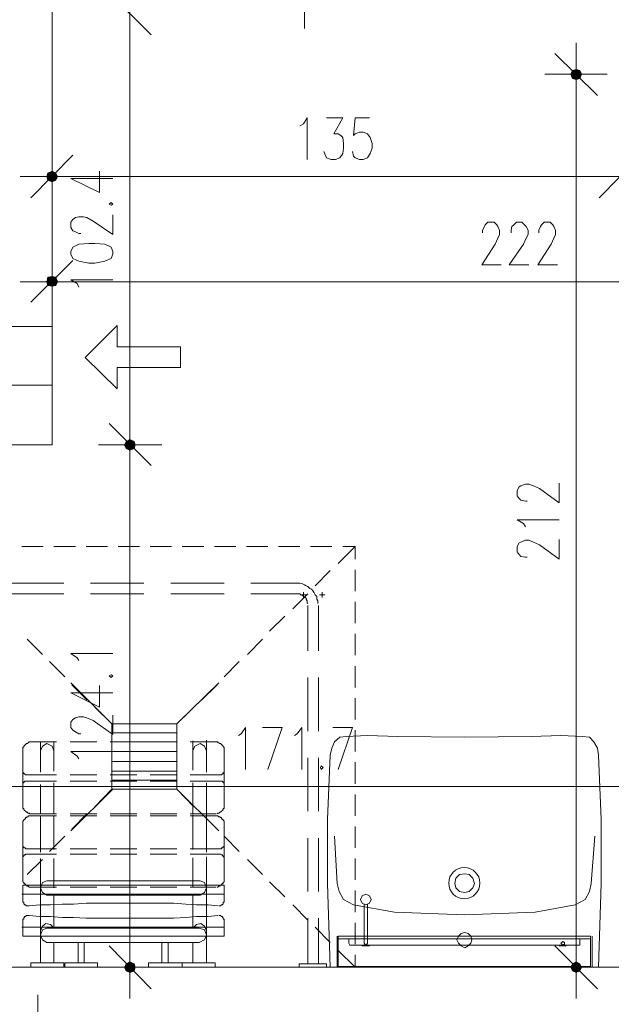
# Model space of a CAD drawing. Header units: millimetres. Extents: x -1147 to 4913, y -2332 to 921.
# Tile 68 of 119: x 3084 to 3225, y -263 to -29. Entities that reach past the tile are written whole.
import ezdxf

# ---------------------------------------------------------------- set-up
doc = ezdxf.new("R2010")
doc.units = ezdxf.units.MM
doc.header["$LTSCALE"] = 0.2
doc.layers.add('C00-00-00', color=7, linetype='Continuous')
doc.layers.add('C97-97-97', color=7, linetype='Continuous', true_color=0x979797)

msp = doc.modelspace()

# ---------------------------------------------------------------- hatches: boundary and pattern name
at = {"layer": 'C00-00-00'}
h = msp.add_hatch(color=256, dxfattribs=at)
h.dxf.hatch_style = 2
h.paths.add_polyline_path([(3215.181, -41.903), (3215.602, -42.962), (3215.602, -41.056)])
h = msp.add_hatch(color=256, dxfattribs=at)
h.dxf.hatch_style = 2
h.paths.add_polyline_path([(3215.602, -42.962), (3216.449, -43.171), (3216.449, -40.843)])
h = msp.add_hatch(color=256, dxfattribs=at)
h.dxf.hatch_style = 2
h.paths.add_polyline_path([(3215.602, -42.962), (3215.602, -41.056), (3216.449, -40.843)])
h = msp.add_hatch(color=256, dxfattribs=at)
h.dxf.hatch_style = 2
h.paths.add_polyline_path([(3216.449, -43.171), (3216.449, -40.843), (3217.295, -41.056)])
h = msp.add_hatch(color=256, dxfattribs=at)
h.dxf.hatch_style = 2
h.paths.add_polyline_path([(3216.449, -43.171), (3217.295, -42.962), (3217.295, -41.056)])
h = msp.add_hatch(color=256, dxfattribs=at)
h.dxf.hatch_style = 2
h.paths.add_polyline_path([(3217.295, -42.962), (3217.295, -41.056), (3217.721, -41.903)])
h = msp.add_hatch(color=256, dxfattribs=at)
h.dxf.hatch_style = 2
h.paths.add_polyline_path([(3093.259, -66.245), (3090.719, -66.245), (3090.932, -65.399)])
h = msp.add_hatch(color=256, dxfattribs=at)
h.dxf.hatch_style = 2
h.paths.add_polyline_path([(3092.834, -65.399), (3090.932, -65.399), (3091.991, -64.977)])
h = msp.add_hatch(color=256, dxfattribs=at)
h.dxf.hatch_style = 2
h.paths.add_polyline_path([(3093.259, -66.245), (3092.834, -65.399), (3090.932, -65.399)])
h = msp.add_hatch(color=256, dxfattribs=at)
h.dxf.hatch_style = 2
h.paths.add_polyline_path([(3092.834, -67.092), (3093.259, -66.245), (3090.719, -66.245)])
h = msp.add_hatch(color=256, dxfattribs=at)
h.dxf.hatch_style = 2
h.paths.add_polyline_path([(3092.834, -67.092), (3090.932, -67.092), (3090.719, -66.245)])
h = msp.add_hatch(color=256, dxfattribs=at)
h.dxf.hatch_style = 2
h.paths.add_polyline_path([(3091.991, -67.513), (3092.834, -67.092), (3090.932, -67.092)])
h = msp.add_hatch(color=256, dxfattribs=at)
h.dxf.hatch_style = 2
h.paths.add_polyline_path([(3093.259, -91.222), (3090.719, -91.222), (3090.932, -90.162)])
h = msp.add_hatch(color=256, dxfattribs=at)
h.dxf.hatch_style = 2
h.paths.add_polyline_path([(3092.834, -90.162), (3090.932, -90.162), (3091.991, -89.95)])
h = msp.add_hatch(color=256, dxfattribs=at)
h.dxf.hatch_style = 2
h.paths.add_polyline_path([(3093.259, -91.222), (3092.834, -90.162), (3090.932, -90.162)])
h = msp.add_hatch(color=256, dxfattribs=at)
h.dxf.hatch_style = 2
h.paths.add_polyline_path([(3092.834, -92.069), (3093.259, -91.222), (3090.719, -91.222)])
h = msp.add_hatch(color=256, dxfattribs=at)
h.dxf.hatch_style = 2
h.paths.add_polyline_path([(3092.834, -92.069), (3090.932, -92.069), (3090.719, -91.222)])
h = msp.add_hatch(color=256, dxfattribs=at)
h.dxf.hatch_style = 2
h.paths.add_polyline_path([(3091.991, -92.281), (3092.834, -92.069), (3090.932, -92.069)])
h = msp.add_hatch(color=256, dxfattribs=at)
h.dxf.hatch_style = 2
h.paths.add_polyline_path([(3109.135, -129.955), (3109.56, -130.802), (3109.56, -129.108)])
h = msp.add_hatch(color=256, dxfattribs=at)
h.dxf.hatch_style = 2
h.paths.add_polyline_path([(3109.56, -129.108), (3109.56, -130.802), (3109.135, -129.955)])
h = msp.add_hatch(color=256, dxfattribs=at)
h.dxf.hatch_style = 2
h.paths.add_polyline_path([(3109.56, -130.802), (3110.403, -131.227), (3110.403, -128.687)])
h = msp.add_hatch(color=256, dxfattribs=at)
h.dxf.hatch_style = 2
h.paths.add_polyline_path([(3109.56, -130.802), (3109.56, -129.108), (3110.403, -128.687)])
h = msp.add_hatch(color=256, dxfattribs=at)
h.dxf.hatch_style = 2
h.paths.add_polyline_path([(3110.403, -128.687), (3109.56, -129.108), (3109.56, -130.802)])
h = msp.add_hatch(color=256, dxfattribs=at)
h.dxf.hatch_style = 2
h.paths.add_polyline_path([(3110.403, -128.687), (3110.403, -131.227), (3109.56, -130.802)])
h = msp.add_hatch(color=256, dxfattribs=at)
h.dxf.hatch_style = 2
h.paths.add_polyline_path([(3110.403, -131.227), (3110.403, -128.687), (3111.462, -129.108)])
h = msp.add_hatch(color=256, dxfattribs=at)
h.dxf.hatch_style = 2
h.paths.add_polyline_path([(3111.462, -129.108), (3110.403, -128.687), (3110.403, -131.227)])
h = msp.add_hatch(color=256, dxfattribs=at)
h.dxf.hatch_style = 2
h.paths.add_polyline_path([(3110.403, -131.227), (3111.462, -130.802), (3111.462, -129.108)])
h = msp.add_hatch(color=256, dxfattribs=at)
h.dxf.hatch_style = 2
h.paths.add_polyline_path([(3111.462, -129.108), (3111.462, -130.802), (3110.403, -131.227)])
h = msp.add_hatch(color=256, dxfattribs=at)
h.dxf.hatch_style = 2
h.paths.add_polyline_path([(3111.462, -130.802), (3111.462, -129.108), (3111.675, -129.955)])
h = msp.add_hatch(color=256, dxfattribs=at)
h.dxf.hatch_style = 2
h.paths.add_polyline_path([(3111.675, -129.955), (3111.462, -129.108), (3111.462, -130.802)])
h = msp.add_hatch(color=256, dxfattribs=at)
h.dxf.hatch_style = 2
h.paths.add_polyline_path([(3109.56, -253.144), (3109.56, -254.842), (3109.135, -253.991)])
h = msp.add_hatch(color=256, dxfattribs=at)
h.dxf.hatch_style = 2
h.paths.add_polyline_path([(3110.403, -252.723), (3109.56, -253.144), (3109.56, -254.842)])
h = msp.add_hatch(color=256, dxfattribs=at)
h.dxf.hatch_style = 2
h.paths.add_polyline_path([(3110.403, -252.723), (3110.403, -255.263), (3109.56, -254.842)])
h = msp.add_hatch(color=256, dxfattribs=at)
h.dxf.hatch_style = 2
h.paths.add_polyline_path([(3111.462, -253.144), (3110.403, -252.723), (3110.403, -255.263)])
h = msp.add_hatch(color=256, dxfattribs=at)
h.dxf.hatch_style = 2
h.paths.add_polyline_path([(3111.462, -253.144), (3111.462, -254.842), (3110.403, -255.263)])
h = msp.add_hatch(color=256, dxfattribs=at)
h.dxf.hatch_style = 2
h.paths.add_polyline_path([(3111.675, -253.991), (3111.462, -253.144), (3111.462, -254.842)])
h = msp.add_hatch(color=256, dxfattribs=at)
h.dxf.hatch_style = 2
h.paths.add_polyline_path([(3215.602, -253.144), (3215.602, -254.842), (3215.181, -253.991)])
h = msp.add_hatch(color=256, dxfattribs=at)
h.dxf.hatch_style = 2
h.paths.add_polyline_path([(3216.449, -252.723), (3215.602, -253.144), (3215.602, -254.842)])
h = msp.add_hatch(color=256, dxfattribs=at)
h.dxf.hatch_style = 2
h.paths.add_polyline_path([(3216.449, -252.723), (3216.449, -255.263), (3215.602, -254.842)])
h = msp.add_hatch(color=256, dxfattribs=at)
h.dxf.hatch_style = 2
h.paths.add_polyline_path([(3217.295, -253.144), (3216.449, -252.723), (3216.449, -255.263)])
h = msp.add_hatch(color=256, dxfattribs=at)
h.dxf.hatch_style = 2
h.paths.add_polyline_path([(3217.295, -253.144), (3217.295, -254.842), (3216.449, -255.263)])
h = msp.add_hatch(color=256, dxfattribs=at)
h.dxf.hatch_style = 2
h.paths.add_polyline_path([(3217.721, -253.991), (3217.295, -253.144), (3217.295, -254.842)])

# ---------------------------------------------------------------- linework, layer by layer
at = {"layer": 'C00-00-00', "lineweight": 0}
for points in [[(3151.893, 22.445), (3151.893, -31.108)], [(3110.403, -35.129), (3110.403, -20.101)], [(3105.535, -22.641), (3115.483, -32.589)], [(3110.403, -124.878), (3110.403, -32.589)], [(3216.449, -49.523), (3216.449, -34.495)], [(3211.368, -37.035), (3221.529, -46.983)], [(3223.857, -41.903), (3209.041, -41.903)], [(3216.449, -248.915), (3216.449, -46.983)], [(3150.833, -54.178), (3151.68, -53.757), (3152.527, -52.276), (3152.527, -62.224)], [(3157.182, -52.276), (3160.994, -52.276), (3158.875, -56.085), (3159.934, -56.085), (3160.569, -56.51), (3160.994, -56.931), (3161.203, -58.412), (3161.203, -59.472), (3160.994, -60.74), (3160.356, -61.799), (3159.3, -62.224), (3158.241, -62.224), (3157.182, -61.799), (3156.973, -61.378), (3156.548, -60.318)], [(3167.342, -52.276), (3163.955, -52.276), (3163.534, -56.51), (3163.955, -56.085), (3165.015, -55.663), (3165.862, -55.663), (3166.921, -56.085), (3167.555, -56.931), (3167.976, -58.412), (3167.976, -59.472), (3167.555, -60.74), (3166.921, -61.799), (3165.862, -62.224), (3165.015, -62.224), (3163.955, -61.799), (3163.534, -61.378), (3163.321, -60.318)], [(3091.991, -58.837), (3091.991, -73.866)], [(3086.911, -71.326), (3096.859, -61.165)], [(3231.903, -61.165), (3221.955, -71.326)], [(3221.955, -71.326), (3231.903, -61.165)], [(3096.434, -66.671), (3103.208, -70.054), (3103.208, -64.977)], [(3099.399, -66.245), (3084.371, -66.245)], [(3096.434, -66.671), (3106.382, -66.671)], [(3096.859, -66.245), (3221.955, -66.245)], [(3219.41, -66.245), (3234.443, -66.245)], [(3234.443, -66.245), (3219.41, -66.245)], [(3098.765, -79.793), (3098.34, -79.793), (3097.493, -79.368), (3096.859, -79.155), (3096.434, -78.308), (3096.434, -77.04), (3096.859, -76.406), (3097.493, -75.981), (3098.34, -75.772), (3099.399, -75.772), (3100.246, -75.981), (3101.727, -76.827), (3106.382, -80.002), (3106.382, -75.347)], [(3194.225, -79.58), (3194.225, -78.946), (3194.646, -78.1), (3194.859, -77.674), (3195.493, -77.04), (3196.978, -77.04), (3197.612, -77.674), (3197.821, -78.1), (3198.246, -78.946), (3198.246, -80.002), (3197.821, -80.848), (3197.187, -82.329), (3194.012, -87.201), (3198.667, -87.201)], [(3200.999, -79.58), (3200.999, -78.946), (3201.208, -78.1), (3201.633, -77.674), (3202.267, -77.04), (3203.539, -77.04), (3204.173, -77.674), (3204.595, -78.1), (3205.02, -78.946), (3205.02, -80.002), (3204.595, -80.848), (3203.96, -82.329), (3200.574, -87.201), (3205.233, -87.201)], [(3207.56, -79.58), (3207.56, -78.946), (3207.981, -78.1), (3208.194, -77.674), (3208.828, -77.04), (3210.309, -77.04), (3210.947, -77.674), (3211.16, -78.1), (3211.581, -78.946), (3211.581, -80.002), (3211.16, -80.848), (3210.522, -82.329), (3207.347, -87.201), (3212.006, -87.201)], [(3091.991, -83.601), (3091.991, -98.63)], [(3086.911, -96.09), (3096.859, -86.142)], [(3098.34, -92.49), (3097.919, -91.643), (3096.434, -90.797), (3106.382, -90.797)], [(3099.399, -91.222), (3084.371, -91.222)], [(3096.859, -91.222), (3308.947, -91.222)], [(3068.283, -115.777), (3068.283, -101.804), (3091.991, -101.804), (3091.991, -115.777), (3068.283, -115.777), (3068.283, -110.484)], [(3086.486, -101.804), (3091.991, -101.804), (3091.991, -107.31)], [(3107.441, -106.672), (3107.441, -101.591), (3099.821, -109.212), (3107.441, -116.62)], [(3107.441, -106.672), (3122.47, -106.672), (3122.47, -111.539), (3107.441, -111.539), (3107.441, -116.62)], [(3091.991, -110.484), (3091.991, -115.777), (3086.486, -115.777)], [(3110.403, -137.363), (3110.403, -122.338)], [(3110.403, -122.338), (3110.403, -137.363)], [(3105.535, -124.878), (3115.483, -134.827)], [(3115.483, -134.827), (3105.535, -124.878)], [(3118.023, -129.955), (3102.995, -129.955)], [(3102.995, -129.955), (3118.023, -129.955)], [(3110.403, -248.915), (3110.403, -134.827)], [(3204.807, -143.294), (3204.386, -143.294), (3203.326, -143.081), (3202.905, -142.656), (3202.48, -142.022), (3202.48, -140.754), (3202.905, -139.903), (3203.326, -139.694), (3204.386, -139.269), (3205.233, -139.269), (3206.288, -139.694), (3207.773, -140.328), (3212.428, -143.715), (3212.428, -139.056)], [(3204.386, -149.43), (3203.96, -148.583), (3202.48, -147.736), (3212.428, -147.736)], [(3204.807, -156.625), (3204.386, -156.625), (3203.326, -156.416), (3202.905, -155.991), (3202.48, -155.357), (3202.48, -154.089), (3202.905, -153.242), (3203.326, -153.029), (3204.386, -152.604), (3205.233, -152.604), (3206.288, -153.029), (3207.773, -153.663), (3212.428, -157.05), (3212.428, -152.395)], [(3094.74, -162.765), (3082.039, -162.765)], [(3113.79, -162.765), (3101.093, -162.765)], [(3132.839, -162.765), (3120.142, -162.765)], [(3149.986, -162.765), (3139.192, -162.765)], [(3149.774, -162.765), (3150.833, -162.765), (3151.467, -162.977), (3151.893, -163.19), (3152.314, -163.399), (3152.735, -163.611), (3153.161, -164.037), (3153.586, -164.245), (3154.007, -164.671), (3154.22, -165.092), (3154.433, -165.518), (3154.854, -165.939), (3154.854, -166.573), (3155.067, -166.998), (3155.067, -167.632)], [(3082.039, -165.305), (3094.74, -165.305)], [(3101.093, -165.305), (3113.79, -165.305)], [(3120.142, -165.305), (3132.839, -165.305)], [(3139.192, -165.305), (3149.986, -165.305)], [(3149.986, -165.305), (3150.833, -165.305), (3151.046, -165.518), (3151.254, -165.518), (3151.467, -165.726), (3151.68, -165.939), (3151.893, -166.152), (3152.101, -166.152), (3152.314, -166.364), (3152.314, -166.573), (3152.527, -166.998), (3152.527, -167.42), (3152.735, -167.632)], [(3151.046, -165.518), (3152.314, -165.518)], [(3151.68, -166.152), (3151.68, -164.884)], [(3155.488, -165.518), (3156.76, -165.518)], [(3156.126, -166.152), (3156.126, -164.884)], [(3152.735, -178.853), (3152.735, -168.058)], [(3155.28, -168.058), (3155.28, -178.853)], [(3098.34, -181.18), (3097.919, -180.546), (3096.434, -179.487), (3106.382, -179.487)], [(3106.173, -196.209), (3096.434, -186.469)], [(3121.623, -196.209), (3131.571, -186.469)], [(3152.735, -197.902), (3152.735, -185.201)], [(3155.28, -185.201), (3155.28, -197.902)], [(3096.434, -188.801), (3103.208, -192.188), (3103.208, -187.107)], [(3096.434, -188.801), (3106.382, -188.801)], [(3098.765, -198.536), (3098.34, -198.536), (3097.493, -198.115), (3096.859, -197.689), (3096.434, -197.055), (3096.434, -195.783), (3096.859, -195.149), (3097.493, -194.728), (3098.34, -194.515), (3099.399, -194.515), (3100.246, -194.728), (3101.727, -195.362), (3106.382, -198.749), (3106.382, -194.09)], [(3106.173, -211.658), (3121.623, -211.658), (3121.623, -196.209)], [(3106.173, -211.658), (3106.173, -196.209), (3121.623, -196.209)], [(3106.173, -198.327), (3121.623, -198.327)], [(3136.23, -198.961), (3136.864, -198.536), (3137.919, -197.055), (3137.919, -207.003)], [(3143.213, -207.003), (3146.599, -197.055), (3141.94, -197.055)], [(3149.561, -198.961), (3150.199, -198.536), (3151.254, -197.055), (3151.254, -207.003)], [(3159.934, -207.003), (3163.321, -197.055), (3158.666, -197.055)], [(3106.173, -200.442), (3121.623, -200.442)], [(3161.841, -199.174), (3160.356, -199.383), (3159.088, -200.442), (3158.454, -201.923)], [(3161.841, -199.174), (3166.921, -198.961), (3174.116, -199.174), (3189.991, -199.383)], [(3189.991, -253.991), (3221.742, -253.991), (3222.376, -234.095), (3222.376, -218.858), (3221.742, -203.616), (3221.529, -201.923), (3220.682, -200.442), (3219.623, -199.383), (3217.93, -199.174), (3212.853, -198.961), (3205.867, -199.174), (3189.991, -199.383)], [(3098.34, -204.463), (3097.919, -203.829), (3096.434, -202.77), (3106.382, -202.77)], [(3106.173, -202.77), (3121.623, -202.77)], [(3158.454, -201.923), (3158.028, -203.616)], [(3106.173, -205.097), (3121.623, -205.097)], [(3152.735, -216.951), (3152.735, -204.25)], [(3155.28, -204.25), (3155.28, -216.951)], [(3158.028, -203.616), (3157.394, -218.858), (3157.394, -234.095)], [(3106.173, -207.429), (3121.623, -207.429)], [(3106.173, -209.544), (3121.623, -209.544)], [(3230.63, -211.024), (3068.917, -211.024)], [(3106.382, -211.658), (3096.434, -221.606)], [(3121.623, -211.658), (3131.571, -221.606)], [(3152.735, -236.001), (3152.735, -223.3)], [(3155.28, -223.3), (3155.28, -236.001)], [(3159.088, -222.879), (3159.722, -234.095), (3160.147, -236.001), (3161.203, -237.907), (3163.534, -239.175), (3173.269, -240.869), (3189.991, -241.507)], [(3220.048, -234.095), (3220.895, -222.879)], [(3090.719, -233.461), (3089.66, -233.886), (3089.238, -235.154), (3089.66, -236.214), (3090.719, -236.848)], [(3090.719, -233.461), (3127.129, -233.461)], [(3127.129, -236.848), (3128.184, -236.214), (3128.609, -235.154), (3128.184, -233.886), (3127.129, -233.461)], [(3131.358, -239.388), (3129.031, -239.175), (3126.282, -239.175), (3123.738, -238.966), (3120.776, -238.754), (3100.033, -238.754), (3097.072, -238.966), (3094.319, -238.966), (3091.566, -239.175), (3089.026, -239.175), (3086.486, -239.388), (3085.852, -239.388), (3085.639, -239.175), (3085.426, -239.175), (3085.426, -238.966), (3085.218, -238.966), (3085.218, -238.541), (3085.005, -238.541), (3085.005, -234.52), (3132.839, -234.52), (3132.839, -238.541), (3132.63, -238.541), (3132.63, -238.966), (3132.418, -238.966), (3132.418, -239.175), (3132.205, -239.175), (3131.992, -239.388), (3131.571, -239.388)], [(3089.238, -245.315), (3089.238, -235.154)], [(3128.609, -245.315), (3128.609, -235.154)], [(3189.991, -253.991), (3158.028, -253.991), (3157.394, -234.095)], [(3218.568, -237.907), (3219.623, -236.001), (3220.048, -234.095)], [(3132.839, -236.639), (3084.792, -236.639)], [(3090.719, -236.848), (3127.129, -236.848)], [(3092.413, -244.681), (3092.413, -236.848)], [(3125.431, -244.681), (3125.431, -236.848)], [(3218.568, -237.907), (3216.236, -239.175), (3206.713, -240.869), (3189.991, -241.507)], [(3166.074, -238.966), (3166.074, -248.281), (3166.283, -248.489), (3166.496, -248.702), (3166.708, -248.489), (3166.921, -248.281)], [(3166.921, -238.966), (3166.921, -248.281)], [(3131.358, -241.715), (3129.031, -241.928), (3126.282, -241.928), (3123.738, -242.141), (3120.776, -242.353), (3100.033, -242.353), (3097.072, -242.141), (3094.319, -242.141), (3091.566, -241.928), (3089.026, -241.928), (3086.486, -241.715), (3085.852, -241.715), (3085.639, -241.928), (3085.426, -241.928), (3085.426, -242.141), (3085.218, -242.141), (3085.218, -242.562), (3085.005, -242.562), (3085.005, -246.587), (3132.839, -246.587), (3132.839, -242.562), (3132.63, -242.562), (3132.63, -242.141), (3132.418, -242.141), (3132.418, -241.928), (3132.205, -241.928), (3131.992, -241.715), (3131.571, -241.715)], [(3152.735, -253.144), (3152.735, -242.353)], [(3155.28, -242.353), (3155.28, -253.144)], [(3132.839, -244.468), (3084.792, -244.468)], [(3092.413, -244.681), (3091.566, -243.834), (3090.507, -243.621), (3089.66, -244.255), (3089.238, -245.315)], [(3092.413, -244.681), (3091.566, -243.834), (3090.507, -243.621), (3089.66, -244.255), (3089.238, -245.315)], [(3090.719, -244.681), (3089.66, -245.102), (3089.238, -246.374), (3089.66, -247.434), (3090.719, -248.068)], [(3089.238, -252.935), (3089.238, -245.315)], [(3089.238, -246.374), (3089.238, -245.315)], [(3126.916, -244.681), (3090.719, -244.681)], [(3128.609, -245.315), (3128.184, -244.255), (3127.337, -243.621), (3126.282, -243.834), (3125.431, -244.681)], [(3128.609, -245.315), (3128.184, -244.255), (3127.337, -243.621), (3126.282, -243.834), (3125.431, -244.681)], [(3126.916, -248.068), (3128.184, -247.434), (3128.609, -246.374), (3128.184, -245.102), (3126.916, -244.681)], [(3128.609, -245.315), (3128.609, -252.935)], [(3128.609, -245.315), (3128.609, -246.374)], [(3089.238, -246.374), (3089.66, -247.434), (3090.719, -248.068)], [(3110.403, -246.587), (3110.403, -261.403)], [(3126.916, -248.068), (3128.184, -247.434), (3128.609, -246.374)], [(3220.261, -246.587), (3220.261, -253.991), (3159.722, -253.991), (3159.722, -246.587)], [(3219.836, -246.587), (3219.836, -253.782), (3159.934, -253.782), (3159.934, -246.587)], [(3162.475, -247.221), (3162.475, -248.281)], [(3162.475, -248.281), (3162.475, -247.221)], [(3216.449, -246.587), (3216.449, -261.403)], [(3126.916, -248.068), (3090.719, -248.068)], [(3092.413, -248.068), (3092.413, -252.935)], [(3115.483, -259.075), (3105.535, -248.915)], [(3125.431, -252.935), (3125.431, -248.068)], [(3162.475, -248.281), (3162.687, -248.702), (3162.896, -248.702)], [(3216.874, -248.702), (3162.896, -248.702)], [(3221.529, -259.075), (3211.368, -248.915)], [(3216.874, -248.702), (3217.295, -248.702), (3217.295, -248.281)], [(3102.995, -253.991), (3118.023, -253.991)], [(3209.041, -253.991), (3223.857, -253.991)], [(3088.604, -265.424), (3088.604, -260.556)]]:
    msp.add_lwpolyline(points, dxfattribs=at)
for points in [[(3362.713, -173.985), (3362.713, -359.828), (3314.662, -359.828), (3314.662, -270.504), (3063.837, -270.504), (3063.415, -310.509), (3038.439, -310.509), (3039.073, -25.815), (3039.073, -1.051), (3091.991, -1.051), (3091.991, -129.955), (3063.837, -129.955), (3063.837, -253.991), (3315.934, -253.991), (3315.934, -173.985)], [(3216.449, -40.843), (3215.602, -41.056), (3215.181, -41.903), (3215.602, -42.962), (3216.449, -43.171), (3217.295, -42.962), (3217.721, -41.903), (3217.295, -41.056)], [(3090.719, -66.245), (3090.932, -67.092), (3091.991, -67.513), (3092.834, -67.092), (3093.259, -66.245), (3092.834, -65.399), (3091.991, -64.977), (3090.932, -65.399)], [(3105.535, -72.807), (3105.96, -73.019), (3106.382, -72.807), (3105.96, -72.381)], [(3096.434, -84.661), (3096.859, -85.72), (3098.34, -86.354), (3100.667, -86.776), (3102.148, -86.776), (3104.476, -86.354), (3105.96, -85.72), (3106.382, -84.661), (3106.382, -84.027), (3105.96, -82.967), (3104.476, -82.329), (3102.148, -82.121), (3100.667, -82.121), (3098.34, -82.329), (3096.859, -82.967), (3096.434, -84.027)], [(3090.719, -91.222), (3090.932, -92.069), (3091.991, -92.281), (3092.834, -92.069), (3093.259, -91.222), (3092.834, -90.162), (3091.991, -89.95), (3090.932, -90.162)], [(3110.403, -128.687), (3109.56, -129.108), (3109.135, -129.955), (3109.56, -130.802), (3110.403, -131.227), (3111.462, -130.802), (3111.675, -129.955), (3111.462, -129.108)], [(3110.403, -131.227), (3111.462, -130.802), (3111.675, -129.955), (3111.462, -129.108), (3110.403, -128.687), (3109.56, -129.108), (3109.135, -129.955), (3109.56, -130.802)], [(3105.535, -184.78), (3105.96, -185.201), (3106.382, -184.78), (3105.96, -184.567)], [(3155.914, -206.157), (3155.701, -206.578), (3155.914, -207.003), (3156.335, -206.578)], [(3189.991, -231.767), (3188.719, -231.98), (3187.873, -232.827), (3187.664, -234.095), (3187.873, -235.154), (3188.719, -236.001), (3189.991, -236.214), (3191.051, -236.001), (3191.898, -235.154), (3192.319, -234.095), (3191.898, -232.827), (3191.051, -231.98)], [(3166.496, -236.639), (3165.649, -237.06), (3165.228, -237.907), (3165.649, -238.754), (3166.496, -239.175), (3167.342, -238.754), (3167.768, -237.907), (3167.342, -237.06)], [(3219.836, -247.221), (3219.836, -246.587), (3159.934, -246.587), (3159.934, -247.221)], [(3189.991, -245.74), (3189.145, -245.949), (3188.511, -246.587), (3188.085, -247.434), (3188.511, -248.281), (3189.145, -248.915), (3189.991, -249.336), (3190.838, -248.915), (3191.472, -248.281), (3191.685, -247.434), (3191.472, -246.587), (3190.838, -245.949)], [(3217.295, -247.221), (3217.295, -248.281)], [(3099.608, -252.935), (3099.608, -248.067), (3098.127, -248.067), (3098.127, -252.935)], [(3119.508, -252.935), (3119.508, -248.067), (3118.025, -248.067), (3118.025, -252.935)], [(3167.342, -248.915), (3167.342, -248.704), (3165.649, -248.704), (3165.649, -248.915)], [(3214.121, -248.915), (3214.121, -248.704), (3212.428, -248.704), (3212.428, -248.915)], [(3213.275, -247.855), (3213.062, -248.068), (3212.853, -248.281), (3213.062, -248.489), (3213.275, -248.702), (3213.7, -248.489), (3213.7, -248.068)], [(3094.74, -253.991), (3094.74, -252.933), (3086.908, -252.933), (3086.908, -253.991)], [(3102.782, -253.991), (3102.782, -252.933), (3094.951, -252.933), (3094.951, -253.991)], [(3110.403, -255.263), (3111.462, -254.842), (3111.675, -253.991), (3111.462, -253.144), (3110.403, -252.723), (3109.56, -253.144), (3109.135, -253.991), (3109.56, -254.842)], [(3122.891, -253.991), (3122.891, -252.933), (3114.847, -252.933), (3114.847, -253.991)], [(3130.724, -253.991), (3130.724, -252.933), (3122.892, -252.933), (3122.892, -253.991)], [(3157.182, -253.991), (3157.182, -253.144), (3150.621, -253.144), (3150.621, -253.991)], [(3216.449, -255.263), (3217.295, -254.842), (3217.721, -253.991), (3217.295, -253.144), (3216.449, -252.723), (3215.602, -253.144), (3215.181, -253.991), (3215.602, -254.842)]]:
    msp.add_lwpolyline(points, close=True, dxfattribs=at)
msp.add_circle((3189.887, -233.99), 3.704, dxfattribs=at)
at = {"layer": 'C97-97-97', "lineweight": 0}
for points in [[(3084.792, -154.089), (3089.873, -154.089)], [(3092.413, -154.089), (3097.493, -154.089)], [(3100.033, -154.089), (3105.114, -154.089)], [(3107.654, -154.089), (3112.734, -154.089)], [(3115.274, -154.089), (3120.351, -154.089)], [(3122.891, -154.089), (3127.971, -154.089)], [(3130.512, -154.089), (3135.592, -154.089)], [(3138.132, -154.089), (3143.213, -154.089)], [(3145.753, -154.089), (3150.833, -154.089)], [(3153.373, -154.089), (3158.454, -154.089)], [(3159.934, -158.11), (3163.955, -154.089)], [(3160.994, -154.089), (3163.955, -154.089), (3163.955, -157.05)], [(3154.433, -163.399), (3158.028, -159.803)], [(3163.955, -159.59), (3163.955, -164.671)], [(3149.14, -168.904), (3152.735, -165.305)], [(3163.955, -167.211), (3163.955, -172.291)], [(3143.634, -174.193), (3147.234, -170.598)], [(3163.955, -174.832), (3163.955, -179.912)], [(3089.66, -179.699), (3086.06, -176.1)], [(3138.345, -179.699), (3141.94, -176.1)], [(3094.953, -184.988), (3091.353, -181.393)], [(3132.839, -184.988), (3136.439, -181.393)], [(3163.955, -182.452), (3163.955, -187.528)], [(3100.246, -190.494), (3096.646, -186.894)], [(3127.55, -190.494), (3131.146, -186.894)], [(3163.955, -190.069), (3163.955, -195.149)], [(3106.173, -196.209), (3102.148, -192.188)], [(3121.623, -196.209), (3125.644, -192.188)], [(3163.955, -197.689), (3163.955, -202.77)], [(3093.047, -208.275), (3085.639, -208.275), (3085.426, -208.063), (3085.218, -208.063), (3085.218, -207.85), (3085.005, -207.85), (3085.005, -201.71), (3085.218, -201.71), (3085.218, -201.502), (3085.426, -201.289), (3085.639, -201.076), (3085.852, -200.864), (3086.06, -200.864), (3086.273, -200.655), (3086.486, -200.442), (3093.047, -200.442)], [(3089.238, -200.442), (3089.238, -207.429)], [(3092.413, -202.557), (3091.991, -201.502), (3090.719, -200.864), (3089.66, -201.502), (3089.238, -202.557)], [(3092.413, -207.429), (3092.413, -200.442)], [(3096.221, -200.442), (3102.573, -200.442)], [(3105.748, -200.442), (3112.096, -200.442)], [(3115.274, -200.442), (3121.623, -200.442)], [(3124.797, -200.442), (3131.358, -200.442), (3131.358, -200.655), (3131.571, -200.655), (3131.784, -200.864), (3131.992, -200.864), (3132.205, -201.076), (3132.418, -201.289), (3132.63, -201.502), (3132.63, -201.71), (3132.839, -201.71), (3132.839, -207.637), (3132.63, -207.85), (3132.63, -208.063), (3132.418, -208.063), (3132.205, -208.275), (3131.992, -208.275)], [(3125.431, -200.229), (3125.431, -207.216)], [(3128.609, -202.557), (3128.184, -201.502), (3127.129, -200.864), (3125.857, -201.502), (3125.431, -202.557)], [(3128.609, -207.003), (3128.609, -200.021)], [(3089.238, -207.637), (3089.238, -202.557)], [(3092.413, -202.557), (3092.413, -207.003)], [(3125.431, -207.003), (3125.431, -202.557)], [(3128.609, -202.557), (3128.609, -207.637)], [(3085.005, -213.143), (3085.005, -205.731)], [(3132.839, -205.523), (3132.839, -212.505)], [(3163.955, -205.31), (3163.955, -210.39)], [(3093.047, -217.585), (3086.698, -217.585), (3086.486, -217.377), (3086.273, -217.377), (3086.06, -217.164), (3085.852, -217.164), (3085.639, -216.951), (3085.426, -216.739), (3085.218, -216.53), (3085.218, -216.317), (3085.005, -216.317), (3085.005, -210.178), (3085.218, -210.178), (3085.218, -209.969), (3085.426, -209.969), (3085.426, -209.756), (3093.047, -209.756)], [(3092.413, -210.178), (3092.413, -216.53)], [(3102.573, -208.275), (3096.221, -208.275)], [(3096.221, -209.756), (3102.573, -209.756)], [(3112.096, -208.275), (3105.748, -208.275)], [(3105.748, -209.756), (3112.096, -209.756)], [(3121.623, -208.275), (3115.274, -208.275)], [(3115.274, -209.756), (3121.623, -209.756)], [(3131.992, -208.275), (3124.797, -208.275)], [(3124.797, -209.756), (3132.418, -209.756), (3132.418, -209.969), (3132.63, -209.969), (3132.63, -210.178), (3132.839, -210.178), (3132.839, -216.317), (3132.63, -216.317), (3132.63, -216.53), (3132.418, -216.739), (3132.205, -216.951), (3131.992, -217.164), (3131.784, -217.164), (3131.571, -217.377), (3131.358, -217.377), (3131.146, -217.585)], [(3125.431, -216.53), (3125.431, -210.178)], [(3125.431, -210.39), (3125.431, -217.377)], [(3128.609, -217.377), (3128.609, -210.178)], [(3089.238, -210.603), (3089.238, -217.585)], [(3089.238, -217.164), (3089.238, -210.816)], [(3092.413, -217.585), (3092.413, -210.603)], [(3106.173, -211.658), (3102.148, -215.892)], [(3121.623, -211.658), (3125.644, -215.892)], [(3128.609, -210.816), (3128.609, -217.164)], [(3163.955, -212.93), (3163.955, -218.011)], [(3093.047, -225.84), (3085.639, -225.84), (3085.639, -225.631), (3085.218, -225.631), (3085.218, -225.419), (3085.005, -225.419), (3085.005, -219.279), (3085.218, -219.07), (3085.218, -218.858), (3085.426, -218.858), (3085.639, -218.645), (3085.639, -218.432), (3085.852, -218.432), (3086.06, -218.224), (3086.273, -218.224), (3086.273, -218.011), (3093.047, -218.011)], [(3089.238, -218.011), (3089.238, -224.993)], [(3092.413, -224.993), (3092.413, -218.011)], [(3092.413, -219.704), (3092.413, -226.053)], [(3102.573, -217.585), (3096.221, -217.585)], [(3096.221, -218.011), (3102.573, -218.011)], [(3100.246, -217.585), (3096.646, -221.185)], [(3112.096, -217.585), (3105.748, -217.585)], [(3105.748, -218.011), (3112.096, -218.011)], [(3121.623, -217.585), (3115.274, -217.585)], [(3115.274, -218.011), (3121.623, -218.011)], [(3130.937, -217.585), (3124.797, -217.585)], [(3124.797, -218.011), (3131.358, -218.011), (3131.571, -218.224), (3131.784, -218.224), (3131.992, -218.432), (3132.205, -218.432), (3132.205, -218.645), (3132.418, -218.858), (3132.63, -218.858), (3132.63, -219.07), (3132.839, -219.279), (3132.839, -225.206), (3132.63, -225.419), (3132.418, -225.631), (3132.205, -225.631), (3132.205, -225.84), (3131.992, -225.84)], [(3125.431, -217.798), (3125.431, -224.785)], [(3125.431, -226.053), (3125.431, -219.704)], [(3127.55, -217.585), (3131.146, -221.185)], [(3128.609, -224.572), (3128.609, -217.585)], [(3089.238, -226.687), (3089.238, -220.338)], [(3128.609, -220.338), (3128.609, -226.687)], [(3163.955, -220.551), (3163.955, -225.631)], [(3085.005, -230.499), (3085.005, -223.3)], [(3094.953, -222.879), (3091.353, -226.478)], [(3132.839, -222.879), (3136.439, -226.478)], [(3132.839, -223.091), (3132.839, -230.074)], [(3102.573, -225.84), (3096.221, -225.84)], [(3112.096, -225.84), (3105.748, -225.84)], [(3121.623, -225.84), (3115.274, -225.84)], [(3131.992, -225.84), (3124.797, -225.84)], [(3093.047, -234.941), (3086.486, -234.941), (3086.273, -234.733), (3086.06, -234.733), (3085.852, -234.52), (3085.639, -234.52), (3085.639, -234.307), (3085.426, -234.095), (3085.218, -234.095), (3085.218, -233.886), (3085.005, -233.673), (3085.005, -227.746), (3085.218, -227.538), (3085.426, -227.325), (3085.639, -227.325), (3085.639, -227.112), (3093.047, -227.112)], [(3089.66, -228.384), (3086.06, -231.98)], [(3089.238, -228.172), (3089.238, -234.941)], [(3092.413, -235.154), (3092.413, -228.172)], [(3096.221, -227.112), (3102.573, -227.112)], [(3105.748, -227.112), (3112.096, -227.112)], [(3115.274, -227.112), (3121.623, -227.112)], [(3124.797, -227.112), (3131.992, -227.112), (3132.205, -227.325), (3132.418, -227.325), (3132.418, -227.538), (3132.63, -227.538), (3132.63, -227.746), (3132.839, -227.746), (3132.839, -233.673), (3132.63, -233.886), (3132.63, -234.095), (3132.418, -234.095), (3132.205, -234.307), (3132.205, -234.52), (3131.992, -234.52), (3131.784, -234.733), (3131.571, -234.733), (3131.358, -234.941), (3131.146, -234.941)], [(3125.431, -227.959), (3125.431, -234.941)], [(3128.609, -234.733), (3128.609, -227.746)], [(3138.345, -228.384), (3141.94, -231.98)], [(3163.955, -228.172), (3163.955, -233.248)], [(3089.238, -235.154), (3089.238, -229.865)], [(3092.413, -229.227), (3092.413, -233.461)], [(3125.431, -233.461), (3125.431, -229.227)], [(3128.609, -229.865), (3128.609, -235.154)], [(3143.634, -233.673), (3147.234, -237.273)], [(3102.573, -234.941), (3096.221, -234.941)], [(3112.096, -234.941), (3105.748, -234.941)], [(3121.623, -234.941), (3115.274, -234.941)], [(3130.937, -234.941), (3124.797, -234.941)], [(3163.955, -235.788), (3163.955, -240.869)], [(3149.14, -239.175), (3152.735, -242.775)], [(3154.433, -244.468), (3158.028, -248.068)], [(3163.955, -243.409), (3163.955, -248.489)], [(3159.934, -249.97), (3163.955, -253.991)], [(3163.955, -251.029), (3163.955, -253.991)]]:
    msp.add_lwpolyline(points, dxfattribs=at)

doc.saveas('drawing.dxf')
